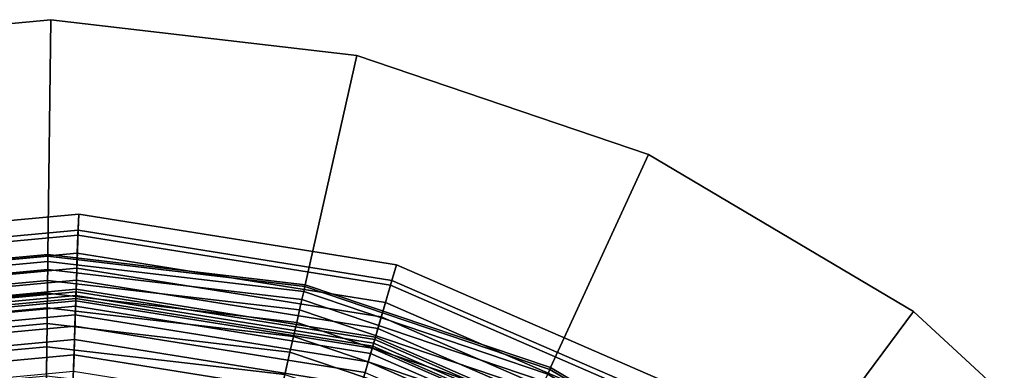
# Model space of a CAD drawing. Extents: x -43.1 to 43.1, y -41.3 to 41.3.
# Tile 218 of 256: x -17.889 to -16.953, y 29.392 to 29.725. Entities that reach past the tile are written whole.
import ezdxf

# ---------------------------------------------------------------- set-up
doc = ezdxf.new("R2010")
doc.units = 0
for name, color, linetype in [('LAMP', 7, 'CONTINUOUS'), ('LAMP_SUPPORT', 18, 'CONTINUOUS'), ('METAL_BASE', 254, 'CONTINUOUS')]:
    doc.layers.add(name, color=color, linetype=linetype)

msp = doc.modelspace()

# ---------------------------------------------------------------- linework, layer by layer
at = {"layer": 'LAMP'}
for points in [[(-18.1372, 29.5121, 43.6401), (-17.8326, 29.5405, 43.6401), (-17.8331, 29.5252, 43.7579), (-18.1339, 29.4972, 43.7579)], [(-18.1328, 29.4926, 43.3843), (-17.8333, 29.5204, 43.3843), (-17.8326, 29.5405, 43.6401), (-18.1372, 29.5121, 43.6401)], [(-17.8333, 29.5204, 43.3843), (-17.5362, 29.473, 43.3843), (-17.5306, 29.4922, 43.6401), (-17.8326, 29.5405, 43.6401)], [(-17.8326, 29.5405, 43.6401), (-17.5306, 29.4922, 43.6401), (-17.5349, 29.4775, 43.7579), (-17.8331, 29.5252, 43.7579)], [(-18.1339, 29.4972, 43.7579), (-17.8331, 29.5252, 43.7579), (-17.8351, 29.4666, 43.8806), (-18.1212, 29.44, 43.8806)], [(-18.1291, 29.4758, 43.0998), (-17.8339, 29.5033, 43.0998), (-17.8333, 29.5204, 43.3843), (-18.1328, 29.4926, 43.3843)], [(-17.8331, 29.5252, 43.7579), (-17.5349, 29.4775, 43.7579), (-17.5513, 29.4213, 43.8806), (-17.8351, 29.4666, 43.8806)], [(-17.8339, 29.5033, 43.0998), (-17.541, 29.4565, 43.0998), (-17.5362, 29.473, 43.3843), (-17.8333, 29.5204, 43.3843)], [(-18.126, 29.4619, 42.7996), (-17.8343, 29.4891, 42.7996), (-17.8339, 29.5033, 43.0998), (-18.1291, 29.4758, 43.0998)], [(-17.8343, 29.4891, 42.7996), (-17.545, 29.4428, 42.7996), (-17.541, 29.4565, 43.0998), (-17.8339, 29.5033, 43.0998)], [(-17.5362, 29.473, 43.3843), (-17.2603, 29.3531, 43.3843), (-17.2501, 29.3703, 43.6401), (-17.5306, 29.4922, 43.6401)], [(-17.5306, 29.4922, 43.6401), (-17.2501, 29.3703, 43.6401), (-17.2579, 29.3572, 43.7579), (-17.5349, 29.4775, 43.7579)], [(-18.1236, 29.4508, 42.4966), (-17.8347, 29.4777, 42.4966), (-17.8343, 29.4891, 42.7996), (-18.126, 29.4619, 42.7996)], [(-17.8347, 29.4777, 42.4966), (-17.5482, 29.4319, 42.4966), (-17.545, 29.4428, 42.7996), (-17.8343, 29.4891, 42.7996)], [(-18.1217, 29.4424, 42.2036), (-17.835, 29.4691, 42.2036), (-17.8347, 29.4777, 42.4966), (-18.1236, 29.4508, 42.4966)], [(-17.835, 29.4691, 42.2036), (-17.5506, 29.4236, 42.2036), (-17.5482, 29.4319, 42.4966), (-17.8347, 29.4777, 42.4966)], [(-17.5349, 29.4775, 43.7579), (-17.2579, 29.3572, 43.7579), (-17.2878, 29.3068, 43.8806), (-17.5513, 29.4213, 43.8806)], [(-17.541, 29.4565, 43.0998), (-17.269, 29.3383, 43.0998), (-17.2603, 29.3531, 43.3843), (-17.5362, 29.473, 43.3843)], [(-18.1204, 29.4367, 41.9337), (-17.8352, 29.4632, 41.9337), (-17.835, 29.4691, 42.2036), (-18.1217, 29.4424, 42.2036)], [(-18.1212, 29.44, 43.8806), (-17.8351, 29.4666, 43.8806), (-17.838, 29.3761, 43.9998), (-18.1015, 29.3515, 43.9998)], [(-17.8351, 29.4666, 43.8806), (-17.5513, 29.4213, 43.8806), (-17.5767, 29.3343, 43.9998), (-17.838, 29.3761, 43.9998)], [(-17.8352, 29.4632, 41.9337), (-17.5523, 29.418, 41.9337), (-17.5506, 29.4236, 42.2036), (-17.835, 29.4691, 42.2036)], [(-18.1198, 29.4337, 41.6997), (-17.8353, 29.4602, 41.6997), (-17.8352, 29.4632, 41.9337), (-18.1204, 29.4367, 41.9337)], [(-18.1194, 29.4318, 41.6845), (-17.8353, 29.4582, 41.6845), (-17.8353, 29.4602, 41.6997), (-18.1198, 29.4337, 41.6997)], [(-18.1182, 29.4266, 41.6707), (-17.8355, 29.4529, 41.6707), (-17.8353, 29.4582, 41.6845), (-18.1194, 29.4318, 41.6845)], [(-17.8355, 29.4529, 41.6707), (-17.5552, 29.4081, 41.6707), (-17.5537, 29.4132, 41.6845), (-17.8353, 29.4582, 41.6845)], [(-17.8353, 29.4602, 41.6997), (-17.5531, 29.4151, 41.6997), (-17.5523, 29.418, 41.9337), (-17.8352, 29.4632, 41.9337)], [(-17.8353, 29.4582, 41.6845), (-17.5537, 29.4132, 41.6845), (-17.5531, 29.4151, 41.6997), (-17.8353, 29.4602, 41.6997)], [(-17.545, 29.4428, 42.7996), (-17.2763, 29.3261, 42.7996), (-17.269, 29.3383, 43.0998), (-17.541, 29.4565, 43.0998)], [(-18.1164, 29.4186, 41.6586), (-17.8358, 29.4447, 41.6586), (-17.8355, 29.4529, 41.6707), (-18.1182, 29.4266, 41.6707)], [(-18.1141, 29.4081, 41.6486), (-17.8361, 29.434, 41.6486), (-17.8358, 29.4447, 41.6586), (-18.1164, 29.4186, 41.6586)], [(-17.8361, 29.434, 41.6486), (-17.5605, 29.3899, 41.6486), (-17.5575, 29.4002, 41.6586), (-17.8358, 29.4447, 41.6586)], [(-17.8358, 29.4447, 41.6586), (-17.5575, 29.4002, 41.6586), (-17.5552, 29.4081, 41.6707), (-17.8355, 29.4529, 41.6707)], [(-17.5482, 29.4319, 42.4966), (-17.2821, 29.3163, 42.4966), (-17.2763, 29.3261, 42.7996), (-17.545, 29.4428, 42.7996)], [(-18.1113, 29.3957, 41.6411), (-17.8366, 29.4212, 41.6411), (-17.8361, 29.434, 41.6486), (-18.1141, 29.4081, 41.6486)], [(-17.8366, 29.4212, 41.6411), (-17.5641, 29.3777, 41.6411), (-17.5605, 29.3899, 41.6486), (-17.8361, 29.434, 41.6486)], [(-17.5506, 29.4236, 42.2036), (-17.2865, 29.3088, 42.2036), (-17.2821, 29.3163, 42.4966), (-17.5482, 29.4319, 42.4966)], [(-18.1082, 29.3816, 41.6365), (-17.837, 29.4068, 41.6365), (-17.8366, 29.4212, 41.6411), (-18.1113, 29.3957, 41.6411)], [(-17.837, 29.4068, 41.6365), (-17.5681, 29.3638, 41.6365), (-17.5641, 29.3777, 41.6411), (-17.8366, 29.4212, 41.6411)], [(-17.5513, 29.4213, 43.8806), (-17.2878, 29.3068, 43.8806), (-17.334, 29.2288, 43.9998), (-17.5767, 29.3343, 43.9998)], [(-17.5531, 29.4151, 41.6997), (-17.2911, 29.3012, 41.6997), (-17.2895, 29.3038, 41.9337), (-17.5523, 29.418, 41.9337)], [(-17.5523, 29.418, 41.9337), (-17.2895, 29.3038, 41.9337), (-17.2865, 29.3088, 42.2036), (-17.5506, 29.4236, 42.2036)], [(-17.5575, 29.4002, 41.6586), (-17.299, 29.2879, 41.6586), (-17.2948, 29.295, 41.6707), (-17.5552, 29.4081, 41.6707)], [(-17.5552, 29.4081, 41.6707), (-17.2948, 29.295, 41.6707), (-17.2921, 29.2995, 41.6845), (-17.5537, 29.4132, 41.6845)], [(-17.5537, 29.4132, 41.6845), (-17.2921, 29.2995, 41.6845), (-17.2911, 29.3012, 41.6997), (-17.5531, 29.4151, 41.6997)], [(-18.1048, 29.3663, 41.6352), (-17.8375, 29.3912, 41.6352), (-17.837, 29.4068, 41.6365), (-18.1082, 29.3816, 41.6365)], [(-17.8375, 29.3912, 41.6352), (-17.5725, 29.3488, 41.6352), (-17.5681, 29.3638, 41.6365), (-17.837, 29.4068, 41.6365)], [(-17.5605, 29.3899, 41.6486), (-17.3044, 29.2787, 41.6486), (-17.299, 29.2879, 41.6586), (-17.5575, 29.4002, 41.6586)]]:
    msp.add_3dface(points, dxfattribs=at)
at = {"layer": 'LAMP_SUPPORT'}
for points in [[(-17.8619, 29.5021, 38.0011), (-18.107, 29.4793, 38.0011), (-18.1067, 29.4776, 37.9861), (-17.8619, 29.5004, 37.9861)], [(-17.8619, 29.5021, 41.465), (-18.107, 29.4793, 41.465), (-18.107, 29.4793, 38.0011), (-17.8619, 29.5021, 38.0011)], [(-17.8619, 29.5004, 41.48), (-18.1067, 29.4776, 41.48), (-18.107, 29.4793, 41.465), (-17.8619, 29.5021, 41.465)], [(-17.6173, 29.4734, 38.0011), (-17.8619, 29.5021, 38.0011), (-17.8619, 29.5004, 37.9861), (-17.6177, 29.4718, 37.9861)], [(-17.6173, 29.4734, 41.465), (-17.8619, 29.5021, 41.465), (-17.8619, 29.5021, 38.0011), (-17.6173, 29.4734, 38.0011)], [(-17.6177, 29.4718, 41.48), (-17.8619, 29.5004, 41.48), (-17.8619, 29.5021, 41.465), (-17.6173, 29.4734, 41.465)], [(-17.8619, 29.5004, 37.9861), (-18.1067, 29.4776, 37.9861), (-18.1057, 29.4727, 37.9723), (-17.8619, 29.4954, 37.9723)], [(-17.8619, 29.4954, 41.4939), (-18.1057, 29.4727, 41.4939), (-18.1067, 29.4776, 41.48), (-17.8619, 29.5004, 41.48)], [(-17.8619, 29.4954, 37.9723), (-18.1057, 29.4727, 37.9723), (-18.1042, 29.4651, 37.9601), (-17.862, 29.4877, 37.9601)], [(-17.862, 29.4877, 41.5061), (-18.1042, 29.4651, 41.5061), (-18.1057, 29.4727, 41.4939), (-17.8619, 29.4954, 41.4939)], [(-17.6188, 29.4669, 37.9723), (-17.8619, 29.4954, 37.9723), (-17.862, 29.4877, 37.9601), (-17.6205, 29.4594, 37.9601)], [(-17.6205, 29.4594, 41.5061), (-17.862, 29.4877, 41.5061), (-17.8619, 29.4954, 41.4939), (-17.6188, 29.4669, 41.4939)], [(-17.6177, 29.4718, 37.9861), (-17.8619, 29.5004, 37.9861), (-17.8619, 29.4954, 37.9723), (-17.6188, 29.4669, 37.9723)], [(-17.6188, 29.4669, 41.4939), (-17.8619, 29.4954, 41.4939), (-17.8619, 29.5004, 41.48), (-17.6177, 29.4718, 41.48)], [(-17.862, 29.4877, 37.9601), (-18.1042, 29.4651, 37.9601), (-18.1022, 29.4552, 37.9499), (-17.8622, 29.4775, 37.9499)], [(-17.8622, 29.4775, 41.5162), (-18.1022, 29.4552, 41.5162), (-18.1042, 29.4651, 41.5061), (-17.862, 29.4877, 41.5061)], [(-17.6205, 29.4594, 37.9601), (-17.862, 29.4877, 37.9601), (-17.8622, 29.4775, 37.9499), (-17.6227, 29.4494, 37.9499)], [(-17.6227, 29.4494, 41.5162), (-17.8622, 29.4775, 41.5162), (-17.862, 29.4877, 41.5061), (-17.6205, 29.4594, 41.5061)], [(-17.8622, 29.4775, 37.9499), (-18.1022, 29.4552, 37.9499), (-18.0998, 29.4432, 37.9421), (-17.8623, 29.4653, 37.9421)], [(-17.8623, 29.4653, 41.524), (-18.0998, 29.4432, 41.524), (-18.1022, 29.4552, 41.5162), (-17.8622, 29.4775, 41.5162)], [(-17.6227, 29.4494, 37.9499), (-17.8622, 29.4775, 37.9499), (-17.8623, 29.4653, 37.9421), (-17.6254, 29.4375, 37.9421)], [(-17.6254, 29.4375, 41.524), (-17.8623, 29.4653, 41.524), (-17.8622, 29.4775, 41.5162), (-17.6227, 29.4494, 41.5162)], [(-17.3841, 29.3946, 38.0011), (-17.6173, 29.4734, 38.0011), (-17.6177, 29.4718, 37.9861), (-17.3849, 29.393, 37.9861)], [(-17.3848, 29.393, 41.48), (-17.6177, 29.4718, 41.48), (-17.6173, 29.4734, 41.465), (-17.3841, 29.3946, 41.465)], [(-17.3841, 29.3946, 41.465), (-17.6173, 29.4734, 41.465), (-17.6173, 29.4734, 38.0011), (-17.3841, 29.3946, 38.0011)], [(-17.8623, 29.4653, 37.9421), (-18.0998, 29.4432, 37.9421), (-18.0971, 29.4296, 37.9372), (-17.8625, 29.4515, 37.9372)], [(-17.8625, 29.4515, 41.5289), (-18.0971, 29.4296, 41.5289), (-18.0998, 29.4432, 41.524), (-17.8623, 29.4653, 41.524)], [(-17.6254, 29.4375, 37.9421), (-17.8623, 29.4653, 37.9421), (-17.8625, 29.4515, 37.9372), (-17.6285, 29.4241, 37.9372)], [(-17.6285, 29.4241, 41.5289), (-17.8625, 29.4515, 41.5289), (-17.8623, 29.4653, 41.524), (-17.6254, 29.4375, 41.524)], [(-17.3869, 29.3885, 37.9723), (-17.6188, 29.4669, 37.9723), (-17.6205, 29.4594, 37.9601), (-17.3902, 29.3815, 37.9601)], [(-17.3902, 29.3815, 41.5061), (-17.6205, 29.4594, 41.5061), (-17.6188, 29.4669, 41.4939), (-17.3869, 29.3885, 41.4939)], [(-17.3849, 29.393, 37.9861), (-17.6177, 29.4718, 37.9861), (-17.6188, 29.4669, 37.9723), (-17.3869, 29.3885, 37.9723)], [(-17.3869, 29.3885, 41.4939), (-17.6188, 29.4669, 41.4939), (-17.6177, 29.4718, 41.48), (-17.3848, 29.393, 41.48)], [(-17.3902, 29.3815, 37.9601), (-17.6205, 29.4594, 37.9601), (-17.6227, 29.4494, 37.9499), (-17.3944, 29.3722, 37.9499)], [(-17.3944, 29.3722, 41.5162), (-17.6227, 29.4494, 41.5162), (-17.6205, 29.4594, 41.5061), (-17.3902, 29.3815, 41.5061)], [(-17.8625, 29.4515, 37.9372), (-18.0971, 29.4296, 37.9372), (-18.0941, 29.4149, 37.9354), (-17.8627, 29.4364, 37.9354)], [(-17.8626, 29.4364, 41.5307), (-18.0941, 29.4149, 41.5307), (-18.0971, 29.4296, 41.5289), (-17.8625, 29.4515, 41.5289)], [(-17.6285, 29.4241, 37.9372), (-17.8625, 29.4515, 37.9372), (-17.8627, 29.4364, 37.9354), (-17.6318, 29.4094, 37.9354)], [(-17.6318, 29.4094, 41.5307), (-17.8626, 29.4364, 41.5307), (-17.8625, 29.4515, 41.5289), (-17.6285, 29.4241, 41.5289)], [(-17.3944, 29.3722, 37.9499), (-17.6227, 29.4494, 37.9499), (-17.6254, 29.4375, 37.9421), (-17.3995, 29.3611, 37.9421)], [(-17.3995, 29.3611, 41.524), (-17.6254, 29.4375, 41.524), (-17.6227, 29.4494, 41.5162), (-17.3944, 29.3722, 41.5162)], [(-17.8627, 29.4364, 37.9354), (-18.0941, 29.4149, 37.9354), (-18.0898, 29.3934, 37.9338), (-17.8629, 29.4145, 37.9338)], [(-17.8638, 29.3432, 41.5307), (-18.0758, 29.3234, 41.5307), (-18.0941, 29.4149, 41.5307), (-17.8626, 29.4364, 41.5307)], [(-17.6522, 29.3184, 41.5307), (-17.8638, 29.3432, 41.5307), (-17.8626, 29.4364, 41.5307), (-17.6318, 29.4094, 41.5307)], [(-17.6318, 29.4094, 37.9354), (-17.8627, 29.4364, 37.9354), (-17.8629, 29.4145, 37.9338), (-17.6366, 29.388, 37.9338)], [(-17.3995, 29.3611, 37.9421), (-17.6254, 29.4375, 37.9421), (-17.6285, 29.4241, 37.9372), (-17.4053, 29.3486, 37.9372)], [(-17.4053, 29.3486, 41.5289), (-17.6285, 29.4241, 41.5289), (-17.6254, 29.4375, 41.524), (-17.3995, 29.3611, 41.524)], [(-17.4053, 29.3486, 37.9372), (-17.6285, 29.4241, 37.9372), (-17.6318, 29.4094, 37.9354), (-17.4116, 29.3349, 37.9354)], [(-17.4115, 29.3349, 41.5307), (-17.6318, 29.4094, 41.5307), (-17.6285, 29.4241, 41.5289), (-17.4053, 29.3486, 41.5289)], [(-17.8629, 29.4145, 37.9338), (-18.0898, 29.3934, 37.9338), (-18.0844, 29.3664, 37.929), (-17.8632, 29.387, 37.929)], [(-17.6366, 29.388, 37.9338), (-17.8629, 29.4145, 37.9338), (-17.8632, 29.387, 37.929), (-17.6426, 29.3611, 37.929)], [(-17.4505, 29.2502, 41.5307), (-17.6522, 29.3184, 41.5307), (-17.6318, 29.4094, 41.5307), (-17.4115, 29.3349, 41.5307)], [(-17.4116, 29.3349, 37.9354), (-17.6318, 29.4094, 37.9354), (-17.6366, 29.388, 37.9338), (-17.4207, 29.315, 37.9338)], [(-17.1734, 29.2675, 37.9861), (-17.3849, 29.393, 37.9861), (-17.3869, 29.3885, 37.9723), (-17.1764, 29.2636, 37.9723)], [(-17.1764, 29.2636, 41.4939), (-17.3869, 29.3885, 41.4939), (-17.3848, 29.393, 41.48), (-17.1734, 29.2675, 41.48)], [(-17.1724, 29.2689, 38.0011), (-17.3841, 29.3946, 38.0011), (-17.3849, 29.393, 37.9861), (-17.1734, 29.2675, 37.9861)], [(-17.1734, 29.2675, 41.48), (-17.3848, 29.393, 41.48), (-17.3841, 29.3946, 41.465), (-17.1724, 29.2689, 41.465)], [(-17.1724, 29.2689, 41.465), (-17.3841, 29.3946, 41.465), (-17.3841, 29.3946, 38.0011), (-17.1724, 29.2689, 38.0011)]]:
    msp.add_3dface(points, dxfattribs=at)
at = {"layer": 'METAL_BASE'}
for points in [[(-17.8592, 29.7251, 39.7327), (-18.1508, 29.6979, 39.7327), (-18.1508, 29.6979, 38.8457), (-17.8592, 29.7251, 38.8457)], [(-17.8619, 29.5021, 38.8457), (-17.8592, 29.7251, 38.8457), (-18.1508, 29.6979, 38.8457), (-18.107, 29.4793, 38.8457)], [(-18.107, 29.4793, 39.7327), (-18.1508, 29.6979, 39.7327), (-17.8592, 29.7251, 39.7327), (-17.8619, 29.5021, 39.7327)], [(-17.6173, 29.4734, 38.8457), (-17.5684, 29.691, 38.8457), (-17.8592, 29.7251, 38.8457), (-17.8619, 29.5021, 38.8457)], [(-17.8619, 29.5021, 39.7327), (-17.8592, 29.7251, 39.7327), (-17.5684, 29.691, 39.7327), (-17.6173, 29.4734, 39.7327)], [(-17.5684, 29.691, 39.7327), (-17.8592, 29.7251, 39.7327), (-17.8592, 29.7251, 38.8457), (-17.5684, 29.691, 38.8457)], [(-17.3841, 29.3946, 38.8457), (-17.291, 29.5972, 38.8457), (-17.5684, 29.691, 38.8457), (-17.6173, 29.4734, 38.8457)], [(-17.6173, 29.4734, 39.7327), (-17.5684, 29.691, 39.7327), (-17.291, 29.5972, 39.7327), (-17.3841, 29.3946, 39.7327)], [(-17.291, 29.5972, 39.7327), (-17.5684, 29.691, 39.7327), (-17.5684, 29.691, 38.8457), (-17.291, 29.5972, 38.8457)], [(-17.1724, 29.2689, 38.8457), (-17.0392, 29.4478, 38.8457), (-17.291, 29.5972, 38.8457), (-17.3841, 29.3946, 38.8457)], [(-17.3841, 29.3946, 39.7327), (-17.291, 29.5972, 39.7327), (-17.0392, 29.4478, 39.7327), (-17.1724, 29.2689, 39.7327)], [(-17.0392, 29.4478, 39.7327), (-17.291, 29.5972, 39.7327), (-17.291, 29.5972, 38.8457), (-17.0392, 29.4478, 38.8457)], [(-17.8619, 29.5021, 38.8457), (-18.107, 29.4793, 38.8457), (-18.107, 29.4793, 39.7327), (-17.8619, 29.5021, 39.7327)], [(-17.6173, 29.4734, 38.8457), (-17.8619, 29.5021, 38.8457), (-17.8619, 29.5021, 39.7327), (-17.6173, 29.4734, 39.7327)], [(-17.3841, 29.3946, 38.8457), (-17.6173, 29.4734, 38.8457), (-17.6173, 29.4734, 39.7327), (-17.3841, 29.3946, 39.7327)], [(-16.9914, 29.102, 38.8457), (-16.8239, 29.2492, 38.8457), (-17.0392, 29.4478, 38.8457), (-17.1724, 29.2689, 38.8457)], [(-17.1724, 29.2689, 39.7327), (-17.0392, 29.4478, 39.7327), (-16.8239, 29.2492, 39.7327), (-16.9914, 29.102, 39.7327)], [(-16.8239, 29.2492, 39.7327), (-17.0392, 29.4478, 39.7327), (-17.0392, 29.4478, 38.8457), (-16.8239, 29.2492, 38.8457)], [(-17.1724, 29.2689, 38.8457), (-17.3841, 29.3946, 38.8457), (-17.3841, 29.3946, 39.7327), (-17.1724, 29.2689, 39.7327)]]:
    msp.add_3dface(points, dxfattribs=at)

doc.saveas('drawing.dxf')
